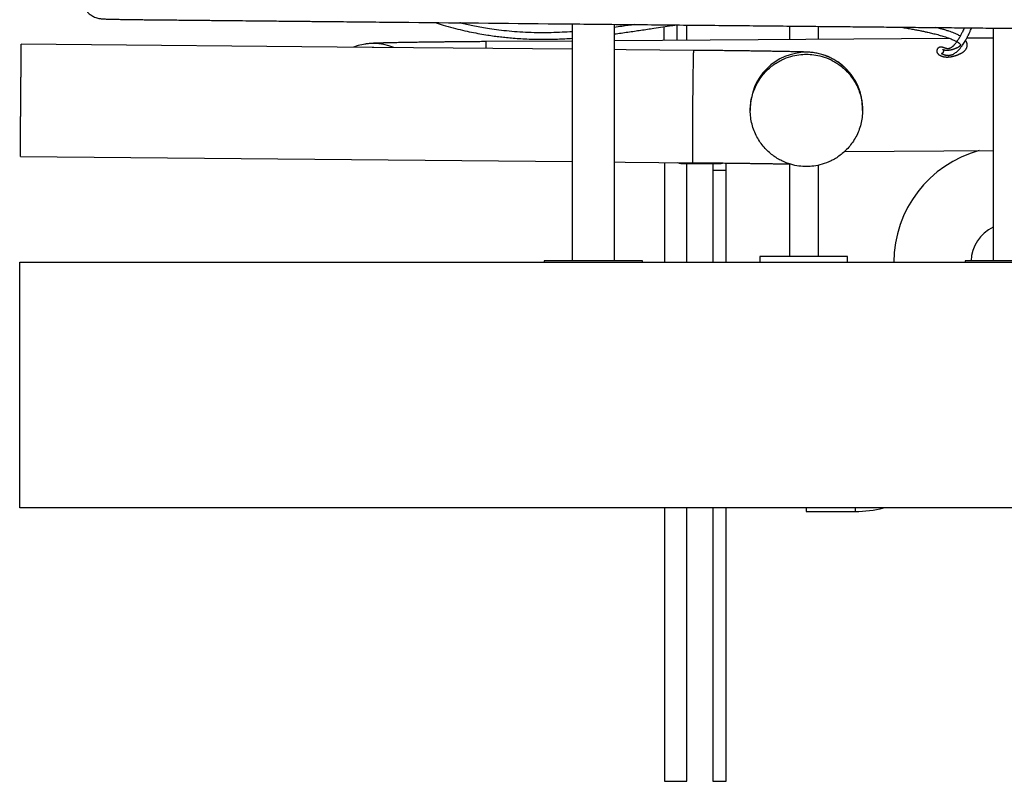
# Model space of a CAD drawing. Header units: millimetres. Extents: x 0 to 844, y 0 to 663.
# Tile 69 of 87: x 492 to 563, y 483 to 537. Entities that reach past the tile are written whole.
import ezdxf

# ---------------------------------------------------------------- set-up
doc = ezdxf.new("R2010")
doc.units = ezdxf.units.MM
doc.layers.add('TRAIT-FORT', color=4, linetype='Continuous', lineweight=25)

msp = doc.modelspace()

# ---------------------------------------------------------------- linework, layer by layer
at = {"layer": 'TRAIT-FORT', "color": 4, "linetype": 'Continuous', "lineweight": 25}
for p, q in [((531.781, 536.6671), (531.781, 519.7917)), ((534.781, 519.7917), (534.781, 536.6374)), ((538.3048, 536.4683), (538.3048, 535.4939)), ((539.2572, 535.5005), (539.2572, 536.5932)), ((539.9538, 535.5054), (539.9538, 536.5863)), ((547.2635, 536.514), (547.2635, 535.5566)), ((549.3135, 536.4938), (549.3135, 535.5709)), ((561.781, 536.3705), (561.781, 519.7917)), ((558.6797, 535.6365), (534.781, 535.4692)), ((561.781, 535.6582), (559.895, 535.645)), ((492.5047, 535.2292), (492.5047, 535.2278)), ((517.5042, 534.9968), (492.5048, 535.2298)), ((517.6363, 534.9955), (517.5127, 534.9966)), ((531.781, 534.8637), (517.6452, 534.9954)), ((531.781, 535.4482), (525.6531, 535.4053)), ((525.6531, 534.9243), (525.6531, 535.4053)), ((544.4685, 530.6487), (544.4685, 530.5075)), ((552.469, 530.5075), (552.469, 530.6486)), ((492.4375, 527.2296), (531.781, 526.8629)), ((551.1968, 527.5833), (561.781, 527.6574)), ((538.3538, 526.8016), (538.3538, 519.6917)), ((539.7335, 526.7156), (539.7335, 526.7817)), ((539.7335, 526.7156), (541.3285, 526.7156)), ((539.9538, 519.6917), (539.9538, 526.7156)), ((541.3285, 526.7156), (542.2809, 526.7156)), ((541.8047, 526.7156), (541.8047, 526.2392)), ((542.7572, 526.2392), (542.7572, 526.7589)), ((547.2635, 526.6893), (547.2635, 520.0917)), ((549.3135, 526.6013), (549.3135, 520.0917)), ((541.8047, 526.2392), (541.8047, 519.6917)), ((541.8047, 526.2392), (542.2809, 526.2392)), ((542.7572, 519.6917), (542.7572, 526.2392)), ((545.156, 520.0917), (545.156, 519.6917)), ((551.406, 520.0917), (545.156, 520.0917)), ((551.406, 519.6917), (551.406, 520.0917)), ((492.3911, 502.1917), (492.3911, 519.6917)), ((492.3911, 519.6917), (683.3309, 519.6917)), ((529.781, 519.7917), (529.781, 519.6917)), ((536.781, 519.7917), (529.781, 519.7917)), ((536.781, 519.6917), (536.781, 519.7917)), ((566.781, 519.7917), (559.781, 519.7917)), ((559.781, 519.7917), (559.781, 519.6917)), ((595.4287, 502.1917), (492.3911, 502.1917)), ((538.3538, 502.1917), (538.3538, 482.7185)), ((539.9538, 482.7185), (539.9538, 502.1917)), ((541.8047, 502.1917), (541.8047, 482.7185)), ((542.7572, 482.7185), (542.7572, 502.1917)), ((548.4536, 501.9403), (551.9535, 501.9419)), ((551.9535, 502.1917), (551.9535, 501.9418)), ((538.3538, 482.7185), (539.9538, 482.7185)), ((541.8047, 482.7185), (542.2809, 482.7185)), ((542.2809, 482.7185), (542.7572, 482.7185))]:
    msp.add_line(p, q, dxfattribs=at)
at = {"layer": 'TRAIT-FORT', "color": 4, "linetype": 'Continuous', "lineweight": 25, "flags": 128}
for points in [[(540.4177, 534.7832), (535.6265, 534.8278), (534.781, 534.8357)], [(540.4177, 534.7832), (540.4158, 534.7743), (540.4136, 534.7475), (540.4113, 534.7031), (540.4089, 534.6411), (540.4063, 534.5619), (540.4037, 534.4659), (540.401, 534.3534), (540.3981, 534.2249), (540.3953, 534.0811), (540.3924, 533.9225), (540.3894, 533.7499), (540.3864, 533.5641), (540.3834, 533.3658), (540.3804, 533.1561), (540.3774, 532.9357), (540.3745, 532.7057), (540.3716, 532.4671), (540.3687, 532.221), (540.3659, 531.9685), (540.3632, 531.7106), (540.3606, 531.4487), (540.358, 531.1837), (540.3556, 530.917), (540.3534, 530.6497), (540.3512, 530.3829), (540.3492, 530.118), (540.3474, 529.856), (540.3457, 529.5982), (540.3442, 529.3457), (540.3428, 529.0995), (540.3417, 528.8609), (540.3407, 528.6309), (540.3399, 528.4105), (540.3394, 528.2007), (540.339, 528.0024), (540.3388, 527.8166), (540.3388, 527.644), (540.339, 527.4854), (540.3394, 527.3415), (540.34, 527.213), (540.3409, 527.1005), (540.3419, 527.0044), (540.343, 526.9252), (540.3444, 526.8632), (540.346, 526.8187), (540.3477, 526.7919), (540.3495, 526.783)], [(534.781, 526.8349), (535.5592, 526.8277), (540.3496, 526.783)], [(541.3285, 526.7156), (541.3285, 526.7176), (541.3285, 526.7351), (541.3285, 526.7659)], [(542.2809, 526.2392), (542.3739, 526.2392), (542.4632, 526.2392), (542.5455, 526.2392), (542.6177, 526.2392), (542.6769, 526.2392), (542.7209, 526.2392), (542.748, 526.2392), (542.7572, 526.2392)]]:
    msp.add_lwpolyline(points, dxfattribs=at)
at = {"layer": 'TRAIT-FORT', "color": 4, "linetype": 'Continuous', "lineweight": 25}
for centre, radius, start, end in [((517.5678, 531.2674), 4.0003, 68.228031, 110.383221), ((548.4687, 530.6486), 4.0002, 89.999302, 180.000388), ((548.4688, 530.6486), 4.0002, 0.001177, 90.000448), ((562.9535, 519.6917), 8.2493, 105.192147, 180), ((539.7335, 528.1442), 1.4287, 251.832655, 270.000002), ((542.2809, 527.1918), 0.4762, 270, 294.355096), ((562.9535, 519.6917), 2.7501, 115.238255, 177.91611), ((551.9535, 510.1917), 8.2499, 270, 284.139262)]:
    msp.add_arc(centre, radius, start, end, dxfattribs=at)
for points, knots in [([(496.763, 538.6033), (496.7646, 538.5615), (496.7674, 538.4822), (496.7929, 538.3374), (496.8337, 538.1838), (496.8917, 538.0234), (496.9665, 537.8604), (497.0643, 537.6987), (497.191, 537.5386), (497.3286, 537.4061), (497.4661, 537.3015), (497.5931, 537.2227), (497.7379, 537.1508), (497.8917, 537.0948), (498.0402, 537.0585), (498.1573, 537.0398), (498.2435, 537.0309), (498.3271, 537.0247), (498.4312, 537.0192), (498.5592, 537.0146), (498.7202, 537.0099), (498.9152, 537.005), (499.1243, 537.0004), (499.3179, 536.9965), (499.4948, 536.9933), (499.6636, 536.9903), (499.8662, 536.987), (500.1079, 536.9833), (500.3906, 536.9793), (500.7155, 536.975), (501.0819, 536.9707), (501.3407, 536.968), (501.4756, 536.9666)], [0, 0, 0, 0, 0.03149721, 0.05974787, 0.08569854, 0.11051618, 0.13549222, 0.16267232, 0.19222927, 0.22354671, 0.24507034, 0.26685111, 0.28814285, 0.31491341, 0.33729025, 0.35806865, 0.37973374, 0.40332373, 0.42911187, 0.47552724, 0.52662332, 0.57551955, 0.62174555, 0.66533883, 0.6916148, 0.72142212, 0.75598778, 0.79530654, 0.83937076, 0.88817274, 0.9417011, 1, 1, 1, 1]), ([(501.4756, 536.9666), (501.8859, 536.9626), (502.6882, 536.9546), (503.8647, 536.943), (504.9871, 536.9319), (506.0555, 536.9213), (507.07, 536.9113), (508.0305, 536.9018), (508.9371, 536.8929), (509.7634, 536.8847), (510.5128, 536.8773), (511.1889, 536.8706), (511.8214, 536.8643), (512.4104, 536.8585), (512.9559, 536.8531), (513.4648, 536.8481), (514.4657, 536.8382), (515.986, 536.8232), (518.0464, 536.8028), (523.2139, 536.7517), (528.4509, 536.7), (533.7443, 536.6477), (536.0129, 536.6252), (538.2815, 536.6028), (540.541, 536.5805), (542.7638, 536.5585), (544.9354, 536.537), (547.0546, 536.5161), (549.1425, 536.4955), (551.0202, 536.4769), (552.6944, 536.4603), (554.1811, 536.4456), (555.6887, 536.4307), (557.236, 536.4155), (558.8197, 536.3998), (560.4392, 536.3838), (562.094, 536.3674), (563.7919, 536.3507), (565.616, 536.3326), (567.5284, 536.3137), (569.4927, 536.2943), (571.388, 536.2756), (573.2142, 536.2575), (574.9713, 536.2402), (576.3254, 536.2268), (577.2964, 536.2172), (577.9078, 536.2111), (578.5309, 536.205), (579.1844, 536.1985), (579.8785, 536.1916), (580.6139, 536.1844), (581.3901, 536.1767), (582.211, 536.1686), (583.1361, 536.1594), (584.1718, 536.1492), (585.3241, 536.1378), (586.5399, 536.1258), (587.8191, 536.1132), (589.1617, 536.0999), (590.5676, 536.086), (592.037, 536.0715), (593.5698, 536.0563), (595.1659, 536.0405), (596.8254, 536.0241), (598.5482, 536.0071), (600.2986, 535.9898), (602.0741, 535.9723), (603.8725, 535.9545), (605.7271, 535.9362), (607.638, 535.9173), (608.9307, 535.9045), (609.5865, 535.898)], [0, 0, 0, 0, 0.0113846, 0.0222652, 0.032647, 0.0425298, 0.0519135, 0.0607982, 0.0691837, 0.07707, 0.0837261, 0.0899796, 0.0958306, 0.1012788, 0.1063244, 0.1109674, 0.1154012, 0.1340979, 0.1531555, 0.1725738, 0.2774941, 0.2984781, 0.3194621, 0.3404462, 0.3614282, 0.3821636, 0.4021256, 0.4216885, 0.4409719, 0.4600617, 0.4737935, 0.4874312, 0.5013154, 0.5156277, 0.530368, 0.5452617, 0.5605682, 0.5762874, 0.592377, 0.6111857, 0.6293554, 0.6468861, 0.6637778, 0.6800304, 0.6956441, 0.7013543, 0.7069741, 0.7126112, 0.7186446, 0.7251073, 0.7318725, 0.7390517, 0.746645, 0.7546523, 0.7647245, 0.7753834, 0.786629, 0.7984611, 0.8108797, 0.8238847, 0.8374761, 0.8516537, 0.8664176, 0.8817674, 0.8977032, 0.9142248, 0.9303388, 0.9469733, 0.9641282, 0.9818034, 1, 1, 1, 1]), ([(522.0013, 536.7637), (522.1911, 536.7038), (522.6166, 536.5696), (523.2722, 536.389), (523.9486, 536.2207), (524.5839, 536.0812), (525.1794, 535.9662), (525.7193, 535.8753), (526.2069, 535.8038), (526.6536, 535.7469), (527.1067, 535.6973), (527.5935, 535.6532), (528.1292, 535.6158), (528.7129, 535.5879), (529.3427, 535.5722), (530.0206, 535.5718), (530.8385, 535.5896), (531.4308, 535.6242), (531.781, 535.6447)], [0, 0, 0, 0, 0.061998, 0.1390091, 0.2105607, 0.2770376, 0.3387875, 0.3961105, 0.443924, 0.4885502, 0.5325844, 0.5816848, 0.6359172, 0.6940296, 0.7568264, 0.8242197, 0.8960746, 1, 1, 1, 1]), ([(531.781, 536.109), (531.5398, 536.0939), (531.0344, 536.0622), (530.2623, 536.0376), (529.461, 536.0323), (528.6541, 536.0512), (527.8607, 536.0947), (527.1018, 536.1604), (526.3946, 536.2435), (525.7617, 536.3362), (525.2008, 536.4329), (524.7091, 536.5285), (524.2506, 536.6281), (523.9375, 536.6998), (523.7738, 536.7417), (523.7556, 536.7464)], [0, 0, 0, 0, 0.0880836, 0.1845607, 0.2823565, 0.3817777, 0.481427, 0.5758163, 0.6643523, 0.7467866, 0.8152121, 0.8782379, 0.9356832, 0.9928089, 1, 1, 1, 1]), ([(536.2218, 536.6232), (535.918, 536.5779), (535.4384, 536.5065), (534.9573, 536.4443), (534.781, 536.4215)], [0, 0, 0, 0, 0.6334057, 1, 1, 1, 1]), ([(534.781, 535.9524), (534.784, 535.9527), (535.1047, 535.9925), (535.7356, 536.0835), (536.6715, 536.2205), (537.7137, 536.3788), (538.5403, 536.5069), (539.0591, 536.5806), (539.1545, 536.5942)], [0, 0, 0, 0, 0.0020476, 0.2190689, 0.4319189, 0.6434638, 0.9344279, 1, 1, 1, 1]), ([(555.2194, 536.4354), (555.2255, 536.4344), (555.3681, 536.4116), (555.628, 536.3664), (555.9904, 536.3019), (556.3176, 536.2402), (556.6143, 536.1815), (556.8823, 536.1256), (557.1055, 536.0768), (557.297, 536.0331), (557.4696, 535.9922), (557.6487, 535.948), (557.8342, 535.8999), (558.0231, 535.8481), (558.2126, 535.793), (558.3995, 535.7347), (558.5698, 535.6773), (558.7236, 535.6212), (558.8581, 535.5678), (558.9761, 535.5165), (559.0748, 535.4695), (559.1552, 535.4274), (559.2236, 535.3882), (559.2799, 535.3525), (559.3253, 535.3205), (559.3603, 535.2932), (559.4004, 535.2585), (559.4351, 535.2213), (559.4554, 535.1907), (559.4626, 535.1722), (559.463, 535.1661), (559.4612, 535.1594), (559.4575, 535.1511), (559.4443, 535.1301), (559.4273, 535.1106), (559.4139, 535.097), (559.3994, 535.0837), (559.3843, 535.0709), (559.3679, 535.058), (559.3489, 535.044), (559.3263, 535.0286), (559.2995, 535.0116), (559.2684, 534.9934), (559.2329, 534.9741), (559.193, 534.954), (559.1499, 534.934), (559.1061, 534.9151), (559.0592, 534.8964), (559.011, 534.8784), (558.9625, 534.8619), (558.9196, 534.8482), (558.8806, 534.8366), (558.8424, 534.8261), (558.8024, 534.816), (558.7595, 534.8063), (558.714, 534.7972), (558.6668, 534.7893), (558.6198, 534.783), (558.5741, 534.7785), (558.5314, 534.7759), (558.4919, 534.7749), (558.4568, 534.7752), (558.4246, 534.7766), (558.3909, 534.7793), (558.3551, 534.7836), (558.3181, 534.7902), (558.2833, 534.7984), (558.2523, 534.8081), (558.2279, 534.8177), (558.2104, 534.8262), (558.2016, 534.8312), (558.1979, 534.8334), (558.1977, 534.8331), (558.1999, 534.8304), (558.2038, 534.8253), (558.2087, 534.8178), (558.2143, 534.808), (558.2207, 534.7941), (558.2269, 534.7761), (558.2317, 534.7529), (558.2336, 534.7269), (558.232, 534.7036), (558.2278, 534.6811), (558.2219, 534.6612), (558.2124, 534.6391), (558.199, 534.6167), (558.1814, 534.5951), (558.1631, 534.5785), (558.1469, 534.5672), (558.1345, 534.5602), (558.1247, 534.5556), (558.1172, 534.5525), (558.1102, 534.55), (558.1041, 534.5481), (558.098, 534.5464), (558.0935, 534.5451), (558.0943, 534.5441), (558.1023, 534.5422), (558.1188, 534.5382), (558.1447, 534.5307), (558.1781, 534.5195), (558.2164, 534.505), (558.255, 534.4904), (558.2952, 534.476), (558.3363, 534.4629), (558.3778, 534.4516), (558.4216, 534.4419), (558.4674, 534.4344), (558.5149, 534.4297), (558.5622, 534.4279), (558.6106, 534.429), (558.6615, 534.4334), (558.7158, 534.4417), (558.7736, 534.4548), (558.8344, 534.4734), (558.9099, 534.5027), (559.0002, 534.5482), (559.1065, 534.6173), (559.2154, 534.7051), (559.3082, 534.7948), (559.3862, 534.8799), (559.4512, 534.9568), (559.5231, 535.0489), (559.6024, 535.1591), (559.6892, 535.29), (559.7703, 535.4228), (559.8404, 535.5449), (559.8936, 535.6419), (559.9396, 535.7287), (559.978, 535.8034), (560.0088, 535.8647), (560.0354, 535.9185), (560.0623, 535.9739), (560.0943, 536.0408), (560.1325, 536.1226), (560.1847, 536.2375), (560.2241, 536.3251), (560.2497, 536.3856), (560.2497, 536.3857)], [0, 0, 0, 0, 0.0002876, 0.0067188, 0.0127942, 0.0185604, 0.0240562, 0.0293114, 0.0343477, 0.0380046, 0.0419433, 0.0463478, 0.0512382, 0.0566397, 0.0625827, 0.0691027, 0.0762392, 0.0827114, 0.0896677, 0.0966422, 0.1032558, 0.1094782, 0.115281, 0.1215459, 0.127154, 0.1322685, 0.1373149, 0.149096, 0.1606381, 0.172228, 0.1847444, 0.1979409, 0.211739, 0.2255645, 0.231696, 0.2374753, 0.2428633, 0.2478559, 0.2525243, 0.2575667, 0.2631553, 0.269287, 0.275957, 0.2831582, 0.2908805, 0.2990869, 0.3071128, 0.3146619, 0.3242655, 0.332978, 0.3408144, 0.3477993, 0.354669, 0.3622586, 0.370586, 0.3796282, 0.3893619, 0.3996037, 0.4094224, 0.4195863, 0.4291078, 0.4380094, 0.4463435, 0.4548961, 0.4665873, 0.4791372, 0.49253, 0.5066213, 0.521063, 0.5358489, 0.5509954, 0.5596063, 0.5677571, 0.5752681, 0.5821433, 0.5883851, 0.5939947, 0.5990369, 0.6055982, 0.6118046, 0.6176568, 0.6232161, 0.6261491, 0.6296338, 0.6336736, 0.6382747, 0.6433266, 0.6492988, 0.6542783, 0.658251, 0.6615687, 0.6651489, 0.6692188, 0.6737838, 0.6788505, 0.6875571, 0.6971079, 0.7074788, 0.7187002, 0.7308074, 0.7438418, 0.7547012, 0.7652736, 0.7752645, 0.7846438, 0.7933882, 0.8014807, 0.810314, 0.8181775, 0.8250932, 0.8317963, 0.8386052, 0.8453899, 0.8524339, 0.8600214, 0.8681428, 0.8805576, 0.8929104, 0.9050897, 0.9170437, 0.9233519, 0.9301778, 0.9375291, 0.9453774, 0.9536913, 0.9623307, 0.9676114, 0.9721617, 0.9760029, 0.979153, 0.9816268, 0.9834897, 0.9855509, 0.9880742, 0.9910518, 0.9944746, 0.9999959, 1, 1, 1, 1]), ([(559.4359, 535.7974), (559.423, 535.8051), (559.378, 535.8322), (559.2891, 535.8785), (559.1573, 535.9417), (559.0007, 536.0089), (558.8162, 536.0801), (558.6179, 536.1495), (558.3975, 536.2204), (558.1565, 536.2912), (557.9243, 536.3551), (557.7672, 536.3944), (557.7014, 536.4109)], [0, 0, 0, 0, 0.0426299, 0.1487783, 0.249256, 0.3774994, 0.496136, 0.6061759, 0.7167413, 0.8311361, 0.9293335, 1, 1, 1, 1]), ([(559.7321, 536.3908), (559.7161, 536.3555), (559.6764, 536.2679), (559.6184, 536.1473), (559.5594, 536.0285), (559.5055, 535.9246), (559.4512, 535.8236), (559.3921, 535.7186), (559.3272, 535.6094), (559.2582, 535.5003), (559.1864, 535.3948), (559.1136, 535.2966), (559.0532, 535.2226), (559.0042, 535.1673), (558.966, 535.1268), (558.9288, 535.0902), (558.8943, 535.0587), (558.8645, 535.0334), (558.8397, 535.0137), (558.8192, 534.9985), (558.8011, 534.9857), (558.775, 534.9684), (558.7405, 534.9479), (558.6984, 534.9274), (558.6595, 534.9128), (558.625, 534.9034), (558.595, 534.8981), (558.5661, 534.8955), (558.5353, 534.8954), (558.5025, 534.8983), (558.4678, 534.9043), (558.4315, 534.9135), (558.3951, 534.9252), (558.3591, 534.9383), (558.3237, 534.9521), (558.2845, 534.9673), (558.2412, 534.9826), (558.1934, 534.9958), (558.146, 535.0054), (558.1051, 535.0104), (558.0704, 535.012), (558.0419, 535.0114), (558.0139, 535.0089), (557.9909, 535.0053), (557.965, 534.9992), (557.9374, 534.9903), (557.9119, 534.9792), (557.8864, 534.9649), (557.8638, 534.9492), (557.8426, 534.9308), (557.8246, 534.9115), (557.8105, 534.8932), (557.7992, 534.8756), (557.7902, 534.859), (557.7822, 534.8415), (557.7754, 534.8228), (557.7698, 534.8029), (557.7657, 534.7819), (557.7623, 534.7511), (557.7633, 534.7103), (557.773, 534.662), (557.794, 534.6066), (557.8281, 534.552), (557.8707, 534.5054), (557.9102, 534.4716), (557.9525, 534.4418), (557.9954, 534.4167), (558.0393, 534.395), (558.0853, 534.3759), (558.1345, 534.3587), (558.187, 534.3436), (558.2448, 534.3305), (558.3065, 534.32), (558.3708, 534.3126), (558.4363, 534.3083), (558.5026, 534.3071), (558.5705, 534.3088), (558.6393, 534.3135), (558.709, 534.321), (558.7776, 534.3311), (558.845, 534.3434), (558.9127, 534.3581), (558.978, 534.3744), (559.0426, 534.3925), (559.1062, 534.4122), (559.1733, 534.4349), (559.2412, 534.4599), (559.3065, 534.4862), (559.3641, 534.5114), (559.4139, 534.5349), (559.4563, 534.5562), (559.4896, 534.574), (559.5159, 534.5887), (559.5383, 534.6017), (559.5638, 534.6172), (559.596, 534.6377), (559.6351, 534.6643), (559.6808, 534.6986), (559.7276, 534.7382), (559.773, 534.7826), (559.8144, 534.8303), (559.8499, 534.8795), (559.8849, 534.9404), (559.913, 535.0096), (559.9304, 535.0852), (559.9356, 535.1627), (559.9285, 535.2355), (559.9117, 535.3038), (559.8864, 535.3687), (559.8531, 535.4316), (559.8236, 535.4722), (559.8094, 535.4917)], [0, 0, 0, 0, 0.0044356, 0.0109957, 0.0169009, 0.0221612, 0.0277174, 0.0343806, 0.0419041, 0.0503213, 0.0595932, 0.0695728, 0.0802756, 0.0862257, 0.0923858, 0.0987586, 0.1049426, 0.110475, 0.1152592, 0.1193879, 0.1231863, 0.1271241, 0.1368121, 0.1472795, 0.1578513, 0.1680401, 0.1778285, 0.1877751, 0.1984078, 0.209719, 0.2216956, 0.2343177, 0.2470897, 0.2595931, 0.2718087, 0.2837199, 0.2995752, 0.3148148, 0.3293885, 0.3430354, 0.3517574, 0.3600717, 0.367988, 0.3755502, 0.3807525, 0.3871335, 0.3946789, 0.3996756, 0.4050783, 0.4101766, 0.414477, 0.4183954, 0.4214054, 0.4244244, 0.4276399, 0.4310509, 0.4346559, 0.4384539, 0.4424434, 0.4514178, 0.4609328, 0.4702362, 0.485846, 0.5007815, 0.5151142, 0.5289263, 0.5422395, 0.5551885, 0.5688083, 0.5814871, 0.5949022, 0.6090827, 0.6236808, 0.6380248, 0.6521032, 0.6659164, 0.6794624, 0.6933482, 0.7067733, 0.7196869, 0.732071, 0.7440029, 0.7564112, 0.7670004, 0.7780914, 0.7897025, 0.801721, 0.81308, 0.8234925, 0.8318439, 0.8394168, 0.8461979, 0.8498276, 0.8537741, 0.8583981, 0.8637001, 0.8714274, 0.8802472, 0.8901321, 0.9000785, 0.9099458, 0.9192428, 0.927971, 0.9388963, 0.9490339, 0.9583995, 0.9676842, 0.9756351, 0.9838226, 0.9922313, 1, 1, 1, 1]), ([(492.4375, 527.2316), (492.4375, 527.2325), (492.4374, 527.2343), (492.4376, 527.2706), (492.4381, 527.3349), (492.4388, 527.4281), (492.4397, 527.5472), (492.4409, 527.692), (492.4423, 527.8635), (492.4438, 528.0593), (492.4456, 528.2758), (492.4475, 528.5127), (492.4497, 528.7715), (492.4519, 529.048), (492.4543, 529.3373), (492.4568, 529.6398), (492.4595, 529.9566), (492.4622, 530.2826), (492.4649, 530.6122), (492.4677, 530.9461), (492.4706, 531.2853), (492.4734, 531.624), (492.4763, 531.9567), (492.479, 532.2844), (492.4818, 532.6076), (492.4844, 532.921), (492.487, 533.2193), (492.4894, 533.5038), (492.4918, 533.7747), (492.4939, 534.0273), (492.4959, 534.2575), (492.4978, 534.4668), (492.4994, 534.6548), (492.5009, 534.8181), (492.5021, 534.9544), (492.5031, 535.0649), (492.5039, 535.1484), (492.5045, 535.2109), (492.5046, 535.2227), (492.5047, 535.2292)], [0, 0, 0, 0, 0.0218549, 0.0484429, 0.0758033, 0.1031637, 0.1297517, 0.1563396, 0.1837, 0.2110605, 0.2376484, 0.2642364, 0.2915968, 0.3189572, 0.3455452, 0.3721332, 0.3994936, 0.426854, 0.4534419, 0.4800299, 0.5073903, 0.5347507, 0.5613387, 0.5879267, 0.6152871, 0.6426475, 0.6692355, 0.6958234, 0.7231838, 0.7505443, 0.7771322, 0.8037202, 0.8310806, 0.858441, 0.885029, 0.911617, 0.9389774, 0.9663378, 1, 1, 1, 1]), ([(525.6531, 535.4053), (525.4961, 535.4042), (525.1933, 535.402), (524.7571, 535.3986), (524.3568, 535.3953), (523.9876, 535.392), (523.6507, 535.3889), (523.3469, 535.3859), (523.0556, 535.383), (522.7675, 535.38), (522.4672, 535.3767), (522.1646, 535.3732), (521.8544, 535.3695), (521.5096, 535.3652), (521.1321, 535.3602), (520.7267, 535.3545), (520.3298, 535.3485), (519.9114, 535.3418), (519.4899, 535.3344), (519.0784, 535.3264), (518.716, 535.3186), (518.4025, 535.311), (518.134, 535.3035), (517.9224, 535.2968), (517.7628, 535.2909), (517.611, 535.2845), (517.4588, 535.276), (517.3134, 535.2654), (517.1664, 535.2497), (517.0536, 535.2368), (516.9893, 535.2247), (516.9882, 535.2245)], [0, 0, 0, 0, 0.0397138, 0.0765927, 0.1106371, 0.1418456, 0.1714967, 0.1980339, 0.2214571, 0.2486486, 0.2752597, 0.3031346, 0.3322749, 0.3626819, 0.4024726, 0.4442454, 0.4876525, 0.5305727, 0.5864845, 0.6409089, 0.6938515, 0.7452824, 0.7947653, 0.8421832, 0.876409, 0.9108171, 0.9475184, 0.9657175, 0.9827085, 0.9996839, 1, 1, 1, 1]), ([(552.4686, 530.6326), (552.4685, 530.6774), (552.4682, 530.7613), (552.4607, 530.9141), (552.4409, 531.1393), (552.3947, 531.424), (552.3183, 531.7309), (552.2142, 532.0469), (552.0741, 532.3749), (551.895, 532.7035), (551.7064, 532.9891), (551.5113, 533.2378), (551.3103, 533.4562), (551.106, 533.6477), (550.9008, 533.8145), (550.6951, 533.9601), (550.4785, 534.0941), (550.2302, 534.2281), (549.9489, 534.3553), (549.6924, 534.4484), (549.4744, 534.513), (549.308, 534.5548), (549.1269, 534.5921), (548.9446, 534.6206), (548.7776, 534.639), (548.6552, 534.6485), (548.5758, 534.6532), (548.4924, 534.6575), (548.4097, 534.6611), (548.3072, 534.665), (548.1848, 534.6691), (548.0005, 534.6745), (547.7341, 534.6814), (547.3726, 534.6895), (546.997, 534.697), (546.6319, 534.7038), (546.2998, 534.7095), (545.973, 534.7149), (545.6878, 534.7195), (545.4472, 534.7231), (545.2402, 534.7262), (545.0101, 534.7296), (544.7361, 534.7335), (544.4081, 534.738), (544.0603, 534.7426), (543.7006, 534.7472), (543.3374, 534.7517), (542.9384, 534.7565), (542.5032, 534.7616), (542.0318, 534.7668), (541.5245, 534.7722), (540.9825, 534.7778), (540.6094, 534.7813), (540.4177, 534.7832)], [0, 0, 0, 0, 0.0081105, 0.0151955, 0.0275469, 0.0486177, 0.0663485, 0.0830489, 0.1064041, 0.1275079, 0.1465213, 0.164144, 0.1808499, 0.1967456, 0.2119494, 0.2265878, 0.2413942, 0.2577359, 0.2754693, 0.2943323, 0.3040974, 0.3140309, 0.3233755, 0.3354467, 0.3462123, 0.3568767, 0.3681613, 0.380132, 0.3927337, 0.4059962, 0.4282368, 0.4517435, 0.4924324, 0.5329968, 0.5734516, 0.6030212, 0.6306495, 0.6563265, 0.6800596, 0.6948055, 0.7087207, 0.7241733, 0.7426666, 0.7642001, 0.7887733, 0.8091989, 0.8313334, 0.8551764, 0.8807277, 0.9079867, 0.9369508, 0.967619, 1, 1, 1, 1]), ([(548.4687, 526.5074), (548.6354, 526.5074), (548.8126, 526.5177), (549.1869, 526.5678), (549.384, 526.6076), (549.7936, 526.7271), (550.0062, 526.8068), (550.3294, 526.9644), (550.4378, 527.0233), (550.6542, 527.1547), (550.7622, 527.2274), (550.9755, 527.3874), (551.0809, 527.4748), (551.2864, 527.6647), (551.3865, 527.7672), (551.5787, 527.9874), (551.6707, 528.105), (551.8436, 528.3547), (551.9245, 528.4867), (552.0722, 528.7635), (552.1389, 528.9083), (552.2556, 529.2085), (552.3055, 529.3638), (552.3863, 529.6819), (552.4172, 529.8447), (552.4585, 530.1742), (552.469, 530.3409), (552.469, 530.6742), (552.4585, 530.8409), (552.4172, 531.1703), (552.3863, 531.3331), (552.3055, 531.6512), (552.2556, 531.8066), (552.1389, 532.1067), (552.0722, 532.2515), (551.9245, 532.5284), (551.8436, 532.6604), (551.6707, 532.91), (551.5787, 533.0277), (551.3865, 533.2479), (551.2864, 533.3504), (551.0809, 533.5403), (550.9755, 533.6277), (550.7622, 533.7877), (550.6542, 533.8603), (550.4378, 533.9918), (550.3294, 534.0507), (550.0062, 534.2082), (549.7936, 534.2879), (549.384, 534.4074), (549.1869, 534.4472), (548.8126, 534.4974), (548.6354, 534.5077), (548.3021, 534.5077), (548.1249, 534.4974), (547.7506, 534.4472), (547.5535, 534.4074), (547.1438, 534.288), (546.9313, 534.2082), (546.6081, 534.0507), (546.4997, 533.9918), (546.2832, 533.8603), (546.1753, 533.7877), (545.9619, 533.6277), (545.8566, 533.5403), (545.6511, 533.3504), (545.5509, 533.2479), (545.3588, 533.0277), (545.2667, 532.91), (545.0938, 532.6604), (545.0129, 532.5284), (544.8653, 532.2516), (544.7985, 532.1067), (544.6819, 531.8066), (544.632, 531.6513), (544.5512, 531.3331), (544.5203, 531.1703), (544.4789, 530.8409), (544.4685, 530.6742), (544.4685, 530.3409), (544.4789, 530.1742), (544.5203, 529.8447), (544.5512, 529.6819), (544.632, 529.3638), (544.6819, 529.2085), (544.7985, 528.9084), (544.8653, 528.7635), (545.0129, 528.4867), (545.0938, 528.3547), (545.2667, 528.105), (545.3588, 527.9874), (545.5509, 527.7672), (545.6511, 527.6647), (545.8566, 527.4748), (545.9619, 527.3874), (546.1753, 527.2274), (546.2832, 527.1548), (546.4997, 527.0233), (546.6081, 526.9644), (546.9313, 526.8068), (547.1438, 526.7271), (547.5535, 526.6076), (547.7506, 526.5678), (548.1249, 526.5177), (548.3021, 526.5074), (548.4687, 526.5074)], [0, 0, 0, 0, 0.03125, 0.03125, 0.0625, 0.0625, 0.09375, 0.09375, 0.109375, 0.109375, 0.125, 0.125, 0.140625, 0.140625, 0.15625, 0.15625, 0.171875, 0.171875, 0.1875, 0.1875, 0.203125, 0.203125, 0.21875, 0.21875, 0.234375, 0.234375, 0.25, 0.25, 0.265625, 0.265625, 0.28125, 0.28125, 0.296875, 0.296875, 0.3125, 0.3125, 0.328125, 0.328125, 0.34375, 0.34375, 0.359375, 0.359375, 0.375, 0.375, 0.390625, 0.390625, 0.40625, 0.40625, 0.4375, 0.4375, 0.46875, 0.46875, 0.5, 0.5, 0.53125, 0.53125, 0.5625, 0.5625, 0.59375, 0.59375, 0.609375, 0.609375, 0.625, 0.625, 0.640625, 0.640625, 0.65625, 0.65625, 0.671875, 0.671875, 0.6875, 0.6875, 0.703125, 0.703125, 0.71875, 0.71875, 0.734375, 0.734375, 0.75, 0.75, 0.765625, 0.765625, 0.78125, 0.78125, 0.796875, 0.796875, 0.8125, 0.8125, 0.828125, 0.828125, 0.84375, 0.84375, 0.859375, 0.859375, 0.875, 0.875, 0.890625, 0.890625, 0.90625, 0.90625, 0.9375, 0.9375, 0.96875, 0.96875, 1, 1, 1, 1]), ([(540.3496, 526.783), (540.5398, 526.7812), (540.9101, 526.7776), (541.4479, 526.7721), (541.9511, 526.7667), (542.4188, 526.7615), (542.8505, 526.7565), (543.2462, 526.7518), (543.6067, 526.7473), (543.9638, 526.7427), (544.3094, 526.7381), (544.6359, 526.7336), (544.909, 526.7297), (545.1392, 526.7264), (545.3466, 526.7233), (545.5867, 526.7196), (545.8702, 526.7151), (546.1929, 526.7098), (546.5188, 526.7041), (546.8694, 526.6975), (547.1329, 526.6923), (547.2647, 526.6893), (547.2875, 526.6888)], [0, 0, 0, 0, 0.0677218, 0.1318779, 0.1924683, 0.2494942, 0.3029535, 0.3528478, 0.3991789, 0.4419484, 0.4934314, 0.5385854, 0.5774112, 0.609909, 0.6391667, 0.6702489, 0.7204209, 0.7748443, 0.8335039, 0.89631, 0.9820343, 1, 1, 1, 1]), ([(548.4536, 502.1917), (548.4536, 502.1813), (548.4536, 502.1365), (548.4536, 502.0756), (548.4536, 502.0111), (548.4536, 501.968), (548.4536, 501.9428), (548.4536, 501.9419), (548.4536, 501.9415)], [0, 0, 0, 0, 0.0595444, 0.255145, 0.4507456, 0.6408241, 0.8309025, 1, 1, 1, 1])]:
    msp.add_open_spline(points, degree=3, knots=knots, dxfattribs=at)

doc.saveas('drawing.dxf')
